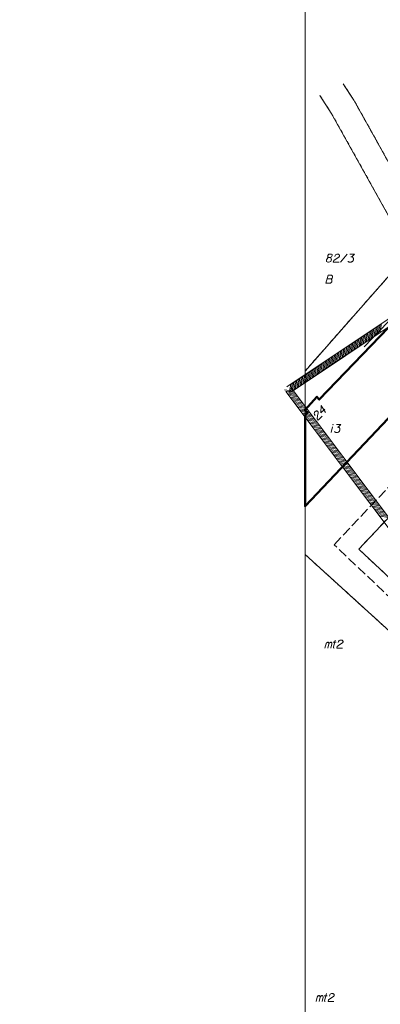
# Model space of a CAD drawing. Header units: metres. Extents: x 5554594 to 5556205, y 5636132 to 5636668.
# Tile 2 of 168: x 5555089 to 5555144, y 5636210 to 5636362. Entities that reach past the tile are written whole.
import ezdxf

# ---------------------------------------------------------------- set-up
doc = ezdxf.new("R2010")
doc.units = ezdxf.units.M
doc.header["$MEASUREMENT"] = 0
doc.header["$XCLIPFRAME"] = 0
doc.linetypes.add('PRZER1-1', pattern=[2, 1, -1])
doc.linetypes.add('PRZER3-1', pattern=[4, 3, -1])
for name, color, linetype, lineweight in [('#digitalizacja', 7, 'Continuous', 18), ('#RAMKA', 7, 'Continuous', 18), ('#RASTER', 7, 'Continuous', 18), ('#zakres', 7, 'Continuous', 18)]:
    doc.layers.add(name, color=color, linetype=linetype, lineweight=lineweight)
for name, color, linetype, lineweight, true_color in [('GEPADR_O', 18, 'Continuous', 18, 0x0a0909), ('GEPPGD', 96, 'Continuous', 18, 0x008000), ('GESBZO', 18, 'Continuous', 50, 0x0a0909), ('GESBZO_O', 18, 'Continuous', 50, 0x0a0909), ('GESDZI', 18, 'Continuous', 18, 0x0a0909), ('GESDZI_O', 18, 'Continuous', 18, 0x0a0909), ('GESKKL', 96, 'PRZER3-1', 18, 0x008000), ('GESUZY', 96, 'PRZER1-1', 18, 0x008000), ('GESUZY_O', 96, 'PRZER1-1', 18, 0x008000), ('GSSKPL', 18, 'PRZER3-1', 18, 0x0a0909), ('GSSSBA', 18, 'Continuous', 25, 0x0a0909)]:
    doc.layers.add(name, color=color, linetype=linetype, lineweight=lineweight, true_color=true_color)
picture_1 = doc.add_image_def('image1.tif', size_in_pixel=(18897, 11811))

# ---------------------------------------------------------------- blocks, each defined once
blk = doc.blocks.new('EPPGN')
blk.add_hatch(color=0).paths.add_polyline_path([(0, -0.09), (-0.027812, -0.085595), (-0.052901, -0.072812), (-0.072812, -0.052901), (-0.085595, -0.027812), (-0.09, 0), (-0.085595, 0.027812), (-0.072812, 0.052901), (-0.052901, 0.072812), (-0.027812, 0.085595), (0, 0.09), (0.027812, 0.085595), (0.052901, 0.072812), (0.072812, 0.052901), (0.085595, 0.027812), (0.09, 0), (0.085595, -0.027812), (0.072812, -0.052901), (0.052901, -0.072812), (0.027812, -0.085595)])
blk = doc.blocks.new('*U160')
at = {"layer": 'GESBZO_O', "color": 7, "linetype": 'ByBlock', "lineweight": 18}
for p, q in [((5555135.6, 5636265.18), (5555135.83, 5636266.07)), ((5555136.06, 5636265.18), (5555136.22, 5636265.86))]:
    blk.add_line(p, q, dxfattribs=at)
at = {"layer": 'GESBZO_O', "color": 7, "linetype": 'ByBlock', "lineweight": 18, "flags": 128}
blk.add_lwpolyline([(5555135.77, 5636265.84), (5555135.82, 5636265.95), (5555135.87, 5636266.01), (5555135.93, 5636266.04), (5555135.99, 5636266.07), (5555136.03, 5636266.09), (5555136.08, 5636266.09), (5555136.1, 5636266.08), (5555136.14, 5636266.04), (5555136.18, 5636266), (5555136.21, 5636265.91), (5555136.22, 5636265.86), (5555136.27, 5636265.95), (5555136.33, 5636266.01), (5555136.39, 5636266.04), (5555136.45, 5636266.07), (5555136.5, 5636266.09), (5555136.55, 5636266.09), (5555136.59, 5636266.08), (5555136.62, 5636266.04), (5555136.65, 5636266), (5555136.68, 5636265.91), (5555136.69, 5636265.86), (5555136.52, 5636265.18)], dxfattribs=at)
blk = doc.blocks.new('*U161')
at = {"layer": 'GESBZO_O', "color": 7, "linetype": 'ByBlock', "lineweight": 18}
for p, q in [((5555136.85, 5636266.08), (5555137.32, 5636266.08)), ((5555136.9, 5636265.32), (5555137.18, 5636266.43))]:
    blk.add_line(p, q, dxfattribs=at)
at = {"layer": 'GESBZO_O', "color": 7, "linetype": 'ByBlock', "lineweight": 18, "flags": 128}
blk.add_lwpolyline([(5555137.01, 5636265.18), (5555137, 5636265.18), (5555136.98, 5636265.19), (5555136.97, 5636265.19), (5555136.96, 5636265.2), (5555136.95, 5636265.21), (5555136.94, 5636265.21), (5555136.93, 5636265.22), (5555136.92, 5636265.24), (5555136.92, 5636265.25), (5555136.91, 5636265.26), (5555136.91, 5636265.27), (5555136.9, 5636265.29), (5555136.9, 5636265.3), (5555136.9, 5636265.31), (5555136.9, 5636265.33)], dxfattribs=at)
blk = doc.blocks.new('*U162')
at = {"layer": 'GESBZO_O', "color": 7, "linetype": 'ByBlock', "lineweight": 18}
for p, q in [((5555134.25, 5636210.8), (5555134.47, 5636211.7)), ((5555134.7, 5636210.8), (5555134.87, 5636211.48))]:
    blk.add_line(p, q, dxfattribs=at)
at = {"layer": 'GESBZO_O', "color": 7, "linetype": 'ByBlock', "lineweight": 18, "flags": 128}
blk.add_lwpolyline([(5555134.41, 5636211.46), (5555134.46, 5636211.57), (5555134.51, 5636211.63), (5555134.57, 5636211.67), (5555134.63, 5636211.7), (5555134.67, 5636211.72), (5555134.73, 5636211.72), (5555134.75, 5636211.71), (5555134.79, 5636211.67), (5555134.83, 5636211.62), (5555134.86, 5636211.53), (5555134.87, 5636211.48), (5555134.92, 5636211.57), (5555134.98, 5636211.63), (5555135.03, 5636211.67), (5555135.09, 5636211.7), (5555135.14, 5636211.72), (5555135.19, 5636211.72), (5555135.23, 5636211.71), (5555135.26, 5636211.67), (5555135.29, 5636211.62), (5555135.32, 5636211.53), (5555135.33, 5636211.48), (5555135.16, 5636210.8)], dxfattribs=at)
blk = doc.blocks.new('*U163')
at = {"layer": 'GESBZO_O', "color": 7, "linetype": 'ByBlock', "lineweight": 18}
for p, q in [((5555135.5, 5636211.71), (5555135.97, 5636211.71)), ((5555135.55, 5636210.94), (5555135.82, 5636212.05))]:
    blk.add_line(p, q, dxfattribs=at)
at = {"layer": 'GESBZO_O', "color": 7, "linetype": 'ByBlock', "lineweight": 18, "flags": 128}
blk.add_lwpolyline([(5555135.65, 5636210.8), (5555135.64, 5636210.8), (5555135.63, 5636210.81), (5555135.62, 5636210.81), (5555135.6, 5636210.82), (5555135.59, 5636210.83), (5555135.58, 5636210.84), (5555135.57, 5636210.85), (5555135.57, 5636210.86), (5555135.56, 5636210.87), (5555135.55, 5636210.88), (5555135.55, 5636210.9), (5555135.55, 5636210.91), (5555135.55, 5636210.92), (5555135.55, 5636210.94), (5555135.55, 5636210.95)], dxfattribs=at)
blk = doc.blocks.new('*U173')
at = {"layer": 'GESBZO_O', "color": 7, "linetype": 'ByBlock', "lineweight": 18}
blk.add_line((5555136.54, 5636298.35), (5555136.77, 5636299.21), dxfattribs=at)
at = {"layer": 'GESBZO_O', "color": 7, "linetype": 'ByBlock', "lineweight": 18, "flags": 128}
blk.add_lwpolyline([(5555136.88, 5636299.55), (5555136.88, 5636299.56), (5555136.88, 5636299.56), (5555136.88, 5636299.56), (5555136.88, 5636299.56), (5555136.88, 5636299.57), (5555136.88, 5636299.57), (5555136.87, 5636299.57), (5555136.87, 5636299.58), (5555136.87, 5636299.58), (5555136.87, 5636299.58), (5555136.86, 5636299.58), (5555136.86, 5636299.58), (5555136.86, 5636299.58), (5555136.85, 5636299.58), (5555136.85, 5636299.58), (5555136.85, 5636299.58), (5555136.84, 5636299.58), (5555136.84, 5636299.58), (5555136.84, 5636299.58), (5555136.84, 5636299.58), (5555136.83, 5636299.58), (5555136.83, 5636299.58), (5555136.83, 5636299.57), (5555136.83, 5636299.57), (5555136.82, 5636299.57), (5555136.82, 5636299.56), (5555136.82, 5636299.56), (5555136.82, 5636299.56), (5555136.82, 5636299.56), (5555136.82, 5636299.55), (5555136.82, 5636299.55), (5555136.82, 5636299.55), (5555136.82, 5636299.54), (5555136.82, 5636299.54), (5555136.82, 5636299.54), (5555136.83, 5636299.53), (5555136.83, 5636299.53), (5555136.83, 5636299.53), (5555136.83, 5636299.53), (5555136.84, 5636299.52), (5555136.84, 5636299.52), (5555136.84, 5636299.52), (5555136.84, 5636299.52), (5555136.85, 5636299.52), (5555136.85, 5636299.52), (5555136.85, 5636299.52), (5555136.86, 5636299.52), (5555136.86, 5636299.52), (5555136.86, 5636299.52), (5555136.87, 5636299.52), (5555136.87, 5636299.53), (5555136.87, 5636299.53), (5555136.87, 5636299.53), (5555136.88, 5636299.53), (5555136.88, 5636299.54), (5555136.88, 5636299.54), (5555136.88, 5636299.54), (5555136.88, 5636299.55), (5555136.88, 5636299.55), (5555136.88, 5636299.55)], dxfattribs=at)

msp = doc.modelspace()

# ---------------------------------------------------------------- linework, layer by layer
at = {"layer": '#digitalizacja', "color": 36, "linetype": 'Continuous', "lineweight": 18, "true_color": 0x803300, "flags": 128}
msp.add_lwpolyline([(5555153.86, 5636302.37), (5555151.05, 5636307.43), (5555150.02, 5636310.85), (5555149.51, 5636311.7), (5555148.74, 5636313.23), (5555146.54, 5636316.59), (5555141.64, 5636311.53)], dxfattribs=at)
at = {"layer": '#RAMKA', "color": 7, "linetype": 'Continuous', "lineweight": 18, "flags": 128}
msp.add_lwpolyline([(5555132.54, 5636373.69), (5555132.54, 5636169.69), (5555411.81, 5636169.69), (5555411.81, 5636373.69), (5555132.54, 5636373.69)], close=True, dxfattribs=at)
at = {"layer": '#zakres', "color": 134, "linetype": 'Continuous', "lineweight": 18}
for p, q in [((5555172.42, 5636333.92), (5555129.72, 5636305.36)), ((5555172.98, 5636333.08), (5555130.28, 5636304.52)), ((5555142.66, 5636312.81), (5555142.93, 5636314.18)), ((5555142.89, 5636312.96), (5555143.16, 5636314.34)), ((5555143.12, 5636313.12), (5555143.4, 5636314.49)), ((5555143.36, 5636313.28), (5555143.63, 5636314.65)), ((5555143.59, 5636313.43), (5555143.86, 5636314.81)), ((5555143.82, 5636313.59), (5555144.09, 5636314.96)), ((5555144.05, 5636313.74), (5555144.33, 5636315.12)), ((5555140.33, 5636311.25), (5555140.6, 5636312.63)), ((5555140.56, 5636311.41), (5555140.84, 5636312.78)), ((5555140.8, 5636311.56), (5555141.07, 5636312.94)), ((5555141.03, 5636311.72), (5555141.3, 5636313.09)), ((5555141.26, 5636311.88), (5555141.53, 5636313.25)), ((5555141.49, 5636312.03), (5555141.77, 5636313.4)), ((5555141.73, 5636312.19), (5555142, 5636313.56)), ((5555141.96, 5636312.34), (5555142.23, 5636313.72)), ((5555142.19, 5636312.5), (5555142.46, 5636313.87)), ((5555142.42, 5636312.65), (5555142.7, 5636314.03)), ((5555138, 5636309.7), (5555138.28, 5636311.07)), ((5555138.24, 5636309.85), (5555138.51, 5636311.22)), ((5555138.47, 5636310.01), (5555138.74, 5636311.38)), ((5555138.7, 5636310.16), (5555138.97, 5636311.54)), ((5555138.93, 5636310.32), (5555139.21, 5636311.69)), ((5555139.17, 5636310.47), (5555139.44, 5636311.85)), ((5555139.4, 5636310.63), (5555139.67, 5636312)), ((5555139.63, 5636310.79), (5555139.9, 5636312.16)), ((5555139.86, 5636310.94), (5555140.14, 5636312.31)), ((5555140.1, 5636311.1), (5555140.37, 5636312.47)), ((5555135.91, 5636308.29), (5555136.18, 5636309.67)), ((5555136.14, 5636308.45), (5555136.41, 5636309.82)), ((5555136.37, 5636308.61), (5555136.65, 5636309.98)), ((5555136.61, 5636308.76), (5555136.88, 5636310.13)), ((5555136.84, 5636308.92), (5555137.11, 5636310.29)), ((5555137.07, 5636309.07), (5555137.34, 5636310.45)), ((5555137.3, 5636309.23), (5555137.58, 5636310.6)), ((5555137.54, 5636309.38), (5555137.81, 5636310.76)), ((5555137.77, 5636309.54), (5555138.04, 5636310.91)), ((5555133.58, 5636306.74), (5555133.85, 5636308.11)), ((5555133.81, 5636306.89), (5555134.09, 5636308.27)), ((5555134.05, 5636307.05), (5555134.32, 5636308.42)), ((5555134.28, 5636307.2), (5555134.55, 5636308.58)), ((5555134.51, 5636307.36), (5555134.78, 5636308.73)), ((5555134.74, 5636307.52), (5555135.02, 5636308.89)), ((5555134.98, 5636307.67), (5555135.25, 5636309.05)), ((5555135.21, 5636307.83), (5555135.48, 5636309.2)), ((5555135.44, 5636307.98), (5555135.72, 5636309.36)), ((5555135.68, 5636308.14), (5555135.95, 5636309.51)), ((5555131.25, 5636305.18), (5555131.53, 5636306.55)), ((5555131.49, 5636305.34), (5555131.76, 5636306.71)), ((5555131.72, 5636305.49), (5555131.99, 5636306.87)), ((5555131.95, 5636305.65), (5555132.22, 5636307.02)), ((5555132.18, 5636305.8), (5555132.46, 5636307.18)), ((5555132.42, 5636305.96), (5555132.69, 5636307.33)), ((5555132.65, 5636306.12), (5555132.92, 5636307.49)), ((5555132.88, 5636306.27), (5555133.15, 5636307.64)), ((5555133.12, 5636306.43), (5555133.39, 5636307.8)), ((5555133.35, 5636306.58), (5555133.62, 5636307.96)), ((5555130.09, 5636304.4), (5555130.36, 5636305.78)), ((5555130.32, 5636304.56), (5555130.59, 5636305.93)), ((5555130.56, 5636304.71), (5555130.83, 5636306.09)), ((5555130.79, 5636304.87), (5555131.06, 5636306.24)), ((5555131.02, 5636305.03), (5555131.29, 5636306.4)), ((5555129.39, 5636304.93), (5555130.78, 5636304.73)), ((5555129.56, 5636304.7), (5555130.95, 5636304.51)), ((5555129.73, 5636304.48), (5555131.12, 5636304.28)), ((5555129.9, 5636304.25), (5555131.28, 5636304.06)), ((5555130.07, 5636304.03), (5555131.45, 5636303.84)), ((5555130.24, 5636303.81), (5555131.62, 5636303.61)), ((5555130.4, 5636303.58), (5555131.79, 5636303.39)), ((5555130.57, 5636303.36), (5555131.96, 5636303.16)), ((5555130.74, 5636303.14), (5555132.13, 5636302.94)), ((5555130.91, 5636302.91), (5555132.3, 5636302.72)), ((5555131.08, 5636302.69), (5555132.46, 5636302.49)), ((5555131.25, 5636302.47), (5555132.63, 5636302.27)), ((5555131.41, 5636302.24), (5555132.8, 5636302.05)), ((5555131.58, 5636302.02), (5555132.97, 5636301.82)), ((5555131.75, 5636301.79), (5555133.14, 5636301.6)), ((5555131.92, 5636301.57), (5555133.31, 5636301.38)), ((5555132.09, 5636301.35), (5555133.47, 5636301.15)), ((5555132.26, 5636301.12), (5555133.64, 5636300.93)), ((5555132.42, 5636300.9), (5555133.81, 5636300.7)), ((5555132.59, 5636300.68), (5555133.98, 5636300.48)), ((5555132.76, 5636300.45), (5555134.15, 5636300.26)), ((5555132.93, 5636300.23), (5555134.32, 5636300.03)), ((5555133.1, 5636300), (5555134.49, 5636299.81)), ((5555133.27, 5636299.78), (5555134.65, 5636299.59)), ((5555133.44, 5636299.56), (5555134.82, 5636299.36)), ((5555133.6, 5636299.33), (5555134.99, 5636299.14)), ((5555133.77, 5636299.11), (5555135.16, 5636298.91)), ((5555133.94, 5636298.89), (5555135.33, 5636298.69)), ((5555134.11, 5636298.66), (5555135.5, 5636298.47)), ((5555134.28, 5636298.44), (5555135.66, 5636298.24)), ((5555134.45, 5636298.22), (5555135.83, 5636298.02)), ((5555134.61, 5636297.99), (5555136, 5636297.8)), ((5555134.78, 5636297.77), (5555136.17, 5636297.57)), ((5555134.95, 5636297.54), (5555136.34, 5636297.35)), ((5555135.12, 5636297.32), (5555136.51, 5636297.13)), ((5555135.29, 5636297.1), (5555136.67, 5636296.9)), ((5555135.46, 5636296.87), (5555136.84, 5636296.68)), ((5555135.63, 5636296.65), (5555137.01, 5636296.45)), ((5555135.79, 5636296.43), (5555137.18, 5636296.23)), ((5555135.96, 5636296.2), (5555137.35, 5636296.01)), ((5555136.13, 5636295.98), (5555137.52, 5636295.78)), ((5555136.3, 5636295.75), (5555137.69, 5636295.56)), ((5555136.47, 5636295.53), (5555137.85, 5636295.34)), ((5555136.64, 5636295.31), (5555138.02, 5636295.11)), ((5555136.8, 5636295.08), (5555138.19, 5636294.89)), ((5555136.97, 5636294.86), (5555138.36, 5636294.66)), ((5555137.14, 5636294.64), (5555138.53, 5636294.44)), ((5555137.31, 5636294.41), (5555138.7, 5636294.22)), ((5555137.48, 5636294.19), (5555138.86, 5636293.99)), ((5555137.65, 5636293.97), (5555139.03, 5636293.77)), ((5555137.82, 5636293.74), (5555139.2, 5636293.55)), ((5555137.98, 5636293.52), (5555139.37, 5636293.32)), ((5555138.15, 5636293.29), (5555139.54, 5636293.1)), ((5555138.32, 5636293.07), (5555139.71, 5636292.88)), ((5555138.49, 5636292.85), (5555139.88, 5636292.65)), ((5555138.66, 5636292.62), (5555140.04, 5636292.43)), ((5555138.83, 5636292.4), (5555140.21, 5636292.2)), ((5555138.99, 5636292.18), (5555140.38, 5636291.98)), ((5555139.16, 5636291.95), (5555140.55, 5636291.76)), ((5555139.33, 5636291.73), (5555140.72, 5636291.53)), ((5555139.5, 5636291.51), (5555140.89, 5636291.31)), ((5555139.67, 5636291.28), (5555141.05, 5636291.09)), ((5555139.84, 5636291.06), (5555141.22, 5636290.86)), ((5555140, 5636290.83), (5555141.39, 5636290.64)), ((5555140.17, 5636290.61), (5555141.56, 5636290.42)), ((5555140.34, 5636290.39), (5555141.73, 5636290.19)), ((5555140.51, 5636290.16), (5555141.9, 5636289.97)), ((5555140.68, 5636289.94), (5555142.06, 5636289.74)), ((5555140.85, 5636289.72), (5555142.23, 5636289.52)), ((5555141.02, 5636289.49), (5555142.4, 5636289.3)), ((5555141.18, 5636289.27), (5555142.57, 5636289.07)), ((5555141.35, 5636289.04), (5555142.74, 5636288.85)), ((5555141.52, 5636288.82), (5555142.91, 5636288.63)), ((5555141.69, 5636288.6), (5555143.08, 5636288.4)), ((5555141.86, 5636288.37), (5555143.24, 5636288.18)), ((5555142.03, 5636288.15), (5555143.41, 5636287.95)), ((5555142.19, 5636287.93), (5555143.58, 5636287.73)), ((5555142.36, 5636287.7), (5555143.75, 5636287.51)), ((5555142.53, 5636287.48), (5555143.92, 5636287.28)), ((5555142.7, 5636287.26), (5555144.09, 5636287.06)), ((5555142.87, 5636287.03), (5555144.25, 5636286.84)), ((5555143.04, 5636286.81), (5555144.42, 5636286.61)), ((5555143.21, 5636286.58), (5555144.59, 5636286.39)), ((5555143.37, 5636286.36), (5555144.76, 5636286.17)), ((5555143.54, 5636286.14), (5555144.93, 5636285.94)), ((5555143.71, 5636285.91), (5555145.1, 5636285.72)), ((5555143.88, 5636285.69), (5555145.27, 5636285.49)), ((5555144.05, 5636285.47), (5555145.43, 5636285.27))]:
    msp.add_line(p, q, dxfattribs=at)
at = {"layer": '#zakres', "color": 134, "linetype": 'Continuous', "lineweight": 18, "flags": 128}
for points in [[(5555130.4, 5636305.24), (5555177.69, 5636242.45), (5555199.81, 5636237.99), (5555232.89, 5636217.35)], [(5555129.6, 5636304.64), (5555177.11, 5636241.55), (5555199.44, 5636237.05), (5555232.36, 5636216.5)]]:
    msp.add_lwpolyline(points, dxfattribs=at)
at = {"layer": 'GEPADR_O', "color": 7, "linetype": 'Continuous', "lineweight": 18, "flags": 128}
for points in [[(5555135.58, 5636301.97), (5555134.99, 5636301.36), (5555135.01, 5636302.51), (5555135.68, 5636301.41)], [(5555134.09, 5636300.98), (5555133.99, 5636301.15), (5555133.95, 5636301.29), (5555133.98, 5636301.38), (5555134.02, 5636301.47), (5555134.06, 5636301.52), (5555134.09, 5636301.56), (5555134.16, 5636301.62), (5555134.22, 5636301.65), (5555134.25, 5636301.66), (5555134.31, 5636301.68), (5555134.36, 5636301.68), (5555134.4, 5636301.66), (5555134.43, 5636301.65), (5555134.46, 5636301.63), (5555134.5, 5636301.6), (5555134.53, 5636301.56), (5555134.54, 5636301.53), (5555134.56, 5636301.49), (5555134.56, 5636301.44), (5555134.56, 5636301.4), (5555134.46, 5636300.93), (5555134.41, 5636300.46), (5555134.55, 5636300.23), (5555135.17, 5636300.87)]]:
    msp.add_lwpolyline(points, dxfattribs=at)
at = {"layer": 'GESBZO', "color": 7, "linetype": 'Continuous', "lineweight": 50, "flags": 128}
msp.add_lwpolyline([(5555132.54, 5636301.86), (5555132.54, 5636301.77), (5555132.94, 5636301.39), (5555132.54, 5636300.97), (5555132.54, 5636287.02), (5555149.93, 5636305.34), (5555148.33, 5636308.65), (5555146.33, 5636310.51), (5555147.05, 5636311.19), (5555145.41, 5636314.52), (5555134.73, 5636303.42), (5555134.38, 5636303.85), (5555132.54, 5636301.86)], close=True, dxfattribs=at)
at = {"layer": 'GESBZO_O', "color": 7, "linetype": 'Continuous', "lineweight": 18, "flags": 128}
for points in [[(5555137.37, 5636299.6), (5555138.06, 5636299.6), (5555137.74, 5636299.27), (5555137.52, 5636299.16), (5555137.7, 5636299.16), (5555137.74, 5636299.15), (5555137.76, 5636299.14), (5555137.78, 5636299.13), (5555137.8, 5636299.12), (5555137.83, 5636299.09), (5555137.85, 5636299.06), (5555137.87, 5636299.03), (5555137.88, 5636299), (5555137.9, 5636298.93), (5555137.91, 5636298.87), (5555137.91, 5636298.84), (5555137.91, 5636298.8), (5555137.9, 5636298.74), (5555137.89, 5636298.71), (5555137.88, 5636298.67), (5555137.87, 5636298.64), (5555137.86, 5636298.62), (5555137.85, 5636298.6), (5555137.84, 5636298.58), (5555137.83, 5636298.55), (5555137.8, 5636298.51), (5555137.77, 5636298.48), (5555137.75, 5636298.46), (5555137.72, 5636298.44), (5555137.69, 5636298.42), (5555137.65, 5636298.4), (5555137.63, 5636298.39), (5555137.56, 5636298.37), (5555137.5, 5636298.36), (5555137.46, 5636298.35), (5555137.39, 5636298.35), (5555137.31, 5636298.36), (5555137.28, 5636298.37), (5555137.25, 5636298.38), (5555137.22, 5636298.39), (5555137.2, 5636298.41), (5555137.17, 5636298.43), (5555137.12, 5636298.47), (5555137.09, 5636298.51)], [(5555137.66, 5636266.03), (5555137.71, 5636266.22), (5555137.79, 5636266.34), (5555137.88, 5636266.39), (5555137.96, 5636266.42), (5555138.03, 5636266.43), (5555138.08, 5636266.43), (5555138.17, 5636266.42), (5555138.23, 5636266.4), (5555138.26, 5636266.39), (5555138.32, 5636266.36), (5555138.35, 5636266.32), (5555138.37, 5636266.28), (5555138.38, 5636266.25), (5555138.39, 5636266.21), (5555138.39, 5636266.16), (5555138.38, 5636266.11), (5555138.37, 5636266.08), (5555138.35, 5636266.04), (5555138.32, 5636266.01), (5555138.29, 5636265.98), (5555137.89, 5636265.73), (5555137.5, 5636265.44), (5555137.43, 5636265.18), (5555138.33, 5636265.18)], [(5555136.3, 5636211.66), (5555136.35, 5636211.84), (5555136.43, 5636211.96), (5555136.52, 5636212.01), (5555136.61, 5636212.04), (5555136.68, 5636212.05), (5555136.73, 5636212.05), (5555136.82, 5636212.04), (5555136.87, 5636212.02), (5555136.9, 5636212.01), (5555136.96, 5636211.98), (5555136.99, 5636211.94), (5555137.01, 5636211.9), (5555137.02, 5636211.87), (5555137.03, 5636211.83), (5555137.03, 5636211.79), (5555137.02, 5636211.74), (5555137.01, 5636211.71), (5555136.99, 5636211.67), (5555136.96, 5636211.63), (5555136.93, 5636211.6), (5555136.53, 5636211.35), (5555136.15, 5636211.07), (5555136.08, 5636210.8), (5555136.97, 5636210.8)]]:
    msp.add_lwpolyline(points, dxfattribs=at)
at = {"layer": 'GESDZI', "color": 96, "linetype": 'Continuous', "lineweight": 18, "flags": 128}
for points in [[(5555210.74, 5636267.97), (5555208.46, 5636266.82), (5555202.73, 5636267.2), (5555198.92, 5636266.95), (5555193.68, 5636269.44), (5555177.22, 5636283.54), (5555171.33, 5636290.55), (5555168.09, 5636295.87), (5555152.11, 5636327.91), (5555140.07, 5636349.47), (5555138.42, 5636352)], [(5555138.42, 5636352), (5555140.07, 5636349.47), (5555152.11, 5636327.91), (5555168.09, 5636295.87), (5555171.33, 5636290.55), (5555177.22, 5636283.54), (5555193.68, 5636269.44), (5555198.92, 5636266.95), (5555194.75, 5636266.18), (5555190.25, 5636262.04), (5555175.3, 5636278.92)], [(5555134.83, 5636350.19), (5555136.58, 5636347.5), (5555148.6, 5636326), (5555132.54, 5636307.81)], [(5555175.3, 5636278.92), (5555167.56, 5636287.96), (5555148.6, 5636326), (5555136.58, 5636347.5), (5555134.83, 5636350.19)], [(5555132.54, 5636307.81), (5555148.6, 5636326), (5555167.56, 5636287.96), (5555175.3, 5636278.92)], [(5555132.54, 5636279.6), (5555180.88, 5636235.7), (5555181.37, 5636197.21)], [(5555175.3, 5636278.92), (5555190.25, 5636262.04), (5555184.37, 5636256.62), (5555180.85, 5636237.96), (5555180.88, 5636235.7), (5555132.54, 5636279.6)]]:
    msp.add_lwpolyline(points, dxfattribs=at)
at = {"layer": 'GESDZI_O', "color": 96, "linetype": 'Continuous', "lineweight": 18}
msp.add_line((5555138.01, 5636324.55), (5555139.01, 5636325.8), dxfattribs=at)
at = {"layer": 'GESDZI_O', "color": 96, "linetype": 'Continuous', "lineweight": 18, "flags": 128}
for points in [[(5555136.23, 5636325.26), (5555136.37, 5636325.26), (5555136.41, 5636325.27), (5555136.53, 5636325.32), (5555136.61, 5636325.4), (5555136.71, 5636325.58), (5555136.7, 5636325.72), (5555136.63, 5636325.77), (5555136.5, 5636325.8), (5555136.4, 5636325.8), (5555136.21, 5636325.77), (5555136.15, 5636325.72), (5555136.05, 5636325.57), (5555136.04, 5636325.52), (5555136.06, 5636325.38), (5555136.1, 5636325.32), (5555136.23, 5636325.26), (5555136.07, 5636325.22), (5555135.93, 5636325.07), (5555135.85, 5636324.92), (5555135.84, 5636324.87), (5555135.85, 5636324.69), (5555135.94, 5636324.59), (5555136.05, 5636324.55), (5555136.17, 5636324.55), (5555136.36, 5636324.6), (5555136.5, 5636324.69), (5555136.58, 5636324.86), (5555136.59, 5636324.92), (5555136.58, 5636325.08), (5555136.51, 5636325.22), (5555136.37, 5636325.26)], [(5555137.12, 5636325.41), (5555137.17, 5636325.59), (5555137.24, 5636325.71), (5555137.33, 5636325.76), (5555137.42, 5636325.79), (5555137.49, 5636325.8), (5555137.54, 5636325.8), (5555137.63, 5636325.79), (5555137.69, 5636325.77), (5555137.72, 5636325.76), (5555137.78, 5636325.73), (5555137.81, 5636325.69), (5555137.82, 5636325.65), (5555137.83, 5636325.62), (5555137.84, 5636325.58), (5555137.84, 5636325.53), (5555137.83, 5636325.48), (5555137.82, 5636325.45), (5555137.81, 5636325.42), (5555137.78, 5636325.38), (5555137.75, 5636325.35), (5555137.34, 5636325.1), (5555136.96, 5636324.82), (5555136.89, 5636324.55), (5555137.79, 5636324.55)], [(5555139.46, 5636325.8), (5555140.15, 5636325.8), (5555139.82, 5636325.46), (5555139.61, 5636325.36), (5555139.78, 5636325.36), (5555139.82, 5636325.35), (5555139.84, 5636325.34), (5555139.86, 5636325.33), (5555139.88, 5636325.32), (5555139.92, 5636325.29), (5555139.94, 5636325.26), (5555139.96, 5636325.23), (5555139.97, 5636325.2), (5555139.99, 5636325.13), (5555140, 5636325.07), (5555140, 5636325.04), (5555140, 5636325), (5555139.99, 5636324.94), (5555139.98, 5636324.9), (5555139.97, 5636324.86), (5555139.96, 5636324.83), (5555139.95, 5636324.82), (5555139.94, 5636324.8), (5555139.93, 5636324.78), (5555139.91, 5636324.75), (5555139.88, 5636324.71), (5555139.85, 5636324.68), (5555139.83, 5636324.66), (5555139.8, 5636324.64), (5555139.77, 5636324.62), (5555139.73, 5636324.6), (5555139.71, 5636324.59), (5555139.65, 5636324.57), (5555139.59, 5636324.56), (5555139.55, 5636324.55), (5555139.48, 5636324.55), (5555139.4, 5636324.56), (5555139.37, 5636324.57), (5555139.34, 5636324.58), (5555139.31, 5636324.59), (5555139.28, 5636324.61), (5555139.25, 5636324.63), (5555139.2, 5636324.67), (5555139.17, 5636324.71)]]:
    msp.add_lwpolyline(points, dxfattribs=at)
at = {"layer": 'GESKKL', "color": 96, "linetype": 'PRZER3-1', "lineweight": 18, "ltscale": 0.5, "true_color": 0x008000}
msp.add_lwpolyline([(5555187.31, 5636349.78), (5555177.2, 5636334.86), (5555165.61, 5636314.37), (5555145.81, 5636339.2), (5555140.07, 5636349.47), (5555138.42, 5636352)], dxfattribs=at)
at = {"layer": 'GESUZY', "color": 96, "linetype": 'PRZER1-1', "lineweight": 18, "ltscale": 0.5, "true_color": 0x008000}
for points in [[(5555138.42, 5636352), (5555140.07, 5636349.47), (5555145.81, 5636339.2), (5555152.11, 5636327.91), (5555168.09, 5636295.87), (5555171.33, 5636290.55), (5555177.22, 5636283.54), (5555193.68, 5636269.44), (5555198.92, 5636266.95), (5555194.75, 5636266.18), (5555190.25, 5636262.04), (5555180.59, 5636272.95), (5555175.3, 5636278.92), (5555167.56, 5636287.96), (5555148.6, 5636326), (5555136.58, 5636347.5), (5555134.83, 5636350.19)], [(5555191, 5636341.93), (5555171.85, 5636302.33), (5555177.22, 5636283.54), (5555171.33, 5636290.55), (5555168.09, 5636295.87), (5555152.11, 5636327.91), (5555145.81, 5636339.2), (5555140.07, 5636349.47), (5555138.42, 5636352)], [(5555134.83, 5636350.19), (5555136.58, 5636347.5), (5555148.6, 5636326), (5555142.64, 5636319.26), (5555132.54, 5636307.81)], [(5555132.54, 5636307.81), (5555142.64, 5636319.26), (5555148.6, 5636326), (5555167.56, 5636287.96), (5555175.3, 5636278.92), (5555180.59, 5636272.95)], [(5555132.54, 5636279.6), (5555136.87, 5636275.67), (5555166.61, 5636248.66), (5555180.88, 5636235.7), (5555181.14, 5636214.94)], [(5555180.59, 5636272.95), (5555190.25, 5636262.04), (5555184.37, 5636256.62), (5555180.85, 5636237.96), (5555180.88, 5636235.7), (5555166.61, 5636248.66), (5555136.87, 5636275.67), (5555132.54, 5636279.6)]]:
    msp.add_lwpolyline(points, dxfattribs=at)
at = {"layer": 'GESUZY_O', "color": 96, "linetype": 'Continuous', "lineweight": 18, "true_color": 0x008000, "flags": 128}
msp.add_lwpolyline([(5555135.95, 5636322), (5555136.54, 5636322), (5555136.58, 5636322.01), (5555136.66, 5636322.05), (5555136.73, 5636322.12), (5555136.77, 5636322.18), (5555136.79, 5636322.24), (5555136.79, 5636322.27), (5555136.79, 5636322.31), (5555136.79, 5636322.34), (5555136.77, 5636322.41), (5555136.73, 5636322.46), (5555136.67, 5636322.52), (5555136.64, 5636322.54), (5555136.6, 5636322.56), (5555136.58, 5636322.57), (5555136.52, 5636322.58), (5555136.09, 5636322.58), (5555135.76, 5636321.33), (5555136.41, 5636321.33), (5555136.44, 5636321.34), (5555136.5, 5636321.36), (5555136.53, 5636321.38), (5555136.61, 5636321.47), (5555136.65, 5636321.54), (5555136.66, 5636321.57), (5555136.68, 5636321.65), (5555136.68, 5636321.73), (5555136.67, 5636321.79), (5555136.66, 5636321.83), (5555136.63, 5636321.89), (5555136.59, 5636321.95), (5555136.58, 5636321.96), (5555136.54, 5636322)], dxfattribs=at)
at = {"layer": 'GSSKPL', "color": 7, "linetype": 'PRZER3-1', "lineweight": 18, "ltscale": 0.5}
for points in [[(5555137.02, 5636281.09), (5555152.45, 5636297.43), (5555151.75, 5636298.18), (5555153, 5636299.39), (5555153.74, 5636298.67), (5555154.16, 5636299.14), (5555156.79, 5636295.4), (5555162.68, 5636286.96), (5555147.6, 5636271.08), (5555137.02, 5636281.09)], [(5555146.64, 5636274.96), (5555157.65, 5636286.57), (5555151.82, 5636292.07), (5555140.81, 5636280.4), (5555146.64, 5636274.96)]]:
    msp.add_lwpolyline(points, close=True, dxfattribs=at)
at = {"layer": 'GSSSBA', "color": 7, "linetype": 'Continuous', "lineweight": 25, "flags": 128}
msp.add_lwpolyline([(5555140.81, 5636280.4), (5555151.82, 5636292.07), (5555157.65, 5636286.57), (5555146.64, 5636274.96), (5555140.81, 5636280.4)], close=True, dxfattribs=at)

# ---------------------------------------------------------------- block references
at = {"layer": 'GEPPGD', "color": 96, "lineweight": 18, "true_color": 0x008000, "xscale": 0.5, "yscale": 0.5, "zscale": 0.5, "rotation": 90}
for p in [(5555140.07, 5636349.47), (5555136.58, 5636347.5)]:
    msp.add_blockref('EPPGN', p, dxfattribs=at)
at = {"layer": 'GESBZO_O', "color": 7, "linetype": 'Continuous', "lineweight": 18}
for name in ['*U173', '*U160', '*U161', '*U162', '*U163']:
    msp.add_blockref(name, (0, 0), dxfattribs=at)

# ---------------------------------------------------------------- pictures from other files: only their frames are drawn
at = {"layer": '#RASTER', "color": 252, "linetype": 'Continuous', "lineweight": 18}
image = msp.add_image(picture_1, insert=(5554593.51, 5636131.7), size_in_units=(811.17, 518.09), dxfattribs=at)
image.set_boundary_path([(-0.5, -0.5), (-0.5, 11810.5), (18896.5, 11810.5), (18896.5, -0.5), (-0.5, -0.5)])
image.dxf.flags = 15

doc.saveas('drawing.dxf')
